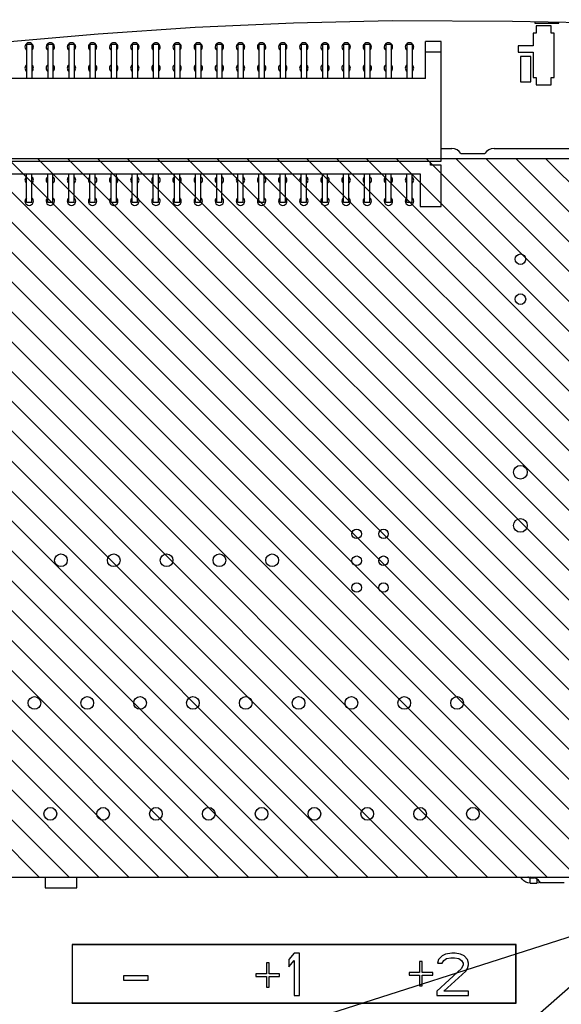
# Model space of a CAD drawing. Extents: x 35 to 410, y 33 to 287.
# Tile 59 of 65: x 267 to 293, y 185 to 232. Entities that reach past the tile are written whole.
import ezdxf

# ---------------------------------------------------------------- set-up
doc = ezdxf.new("R2010")
doc.units = 0
doc.header["$LTSCALE"] = 23.1
doc.layers.get('0').update_dxf_attribs({"linetype": 'CONTINUOUS'})
for name, color, linetype in [('ALL_AXIS', 7, 'CONTINUOUS'), ('ALL_DIM', 7, 'CONTINUOUS'), ('ALL_FEATURES', 7, 'CONTINUOUS'), ('ALL_NOTE', 7, 'CONTINUOUS')]:
    doc.layers.add(name, color=color, linetype=linetype)
doc.dimstyles.get("Standard").update_dxf_attribs({"dimtxt": 2.5, "dimasz": 2.5, "dimexe": 1.25, "dimexo": 0.625, "dimtad": 1, "dimcen": 2.5, "dimazin": 3, "dimtfac": 1, "dimtmove": 0, "dimatfit": 3})

# ---------------------------------------------------------------- blocks, each defined once
blk = doc.blocks.new('_DOT')
at = {"color": 0, "linetype": 'BYBLOCK'}
blk.add_line((-0.25, 0), (-1, 0), dxfattribs=at)
at = {"color": 0, "linetype": 'BYBLOCK', "const_width": 0.25}
blk.add_lwpolyline([(-0.125, 0, 1), (0.125, 0, 1)], format="xyb", close=True, dxfattribs=at)
blk = doc.blocks.new('_OPEN')
at = {"color": 0, "linetype": 'BYBLOCK'}
for p, q in [((0, 0), (-1, 0.25)), ((-1, -0.25), (0, 0)), ((-1, 0), (0, 0))]:
    blk.add_line(p, q, dxfattribs=at)
blk = doc.blocks.new('*D27')
at = {"layer": 'ALL_DIM', "color": 2, "linetype": 'CONTINUOUS'}
for p, q in [((231.669, 181.53), (231.669, 193.92)), ((231.669, 193.92), (231.669, 177.235)), ((286.664, 181.53), (230.669, 181.53)), ((231.669, 172.69), (231.669, 177.235)), ((267.891, 172.94), (230.669, 172.94)), ((231.669, 172.94), (231.669, 172.69))]:
    blk.add_line(p, q, dxfattribs=at)
at = {"layer": 'ALL_DIM', "color": 2, "linetype": 'CONTINUOUS', "xscale": 2, "yscale": 2, "zscale": 2}
for name, p, rotation in [('_OPEN', (231.669, 181.53), 270), ('_DOT', (231.669, 172.94), 90)]:
    blk.add_blockref(name, p, dxfattribs=dict(at, rotation=rotation))

msp = doc.modelspace()

# ---------------------------------------------------------------- linework, layer by layer
at = {"color": 7, "linetype": 'CONTINUOUS'}
for p, q in [((280.103, 231.587), (284.78, 231.689)), ((284.78, 231.689), (290.469, 231.667)), ((290.469, 231.667), (296.13, 231.553)), ((291.529, 231.646), (291.529, 231.569)), ((270.858, 231.056), (275.452, 231.372)), ((275.452, 231.372), (280.103, 231.587)), ((291.529, 231.569), (292.672, 231.569)), ((291.601, 231.44), (291.601, 231.09)), ((292.301, 231.44), (291.601, 231.44)), ((292.301, 231.09), (292.301, 231.44)), ((292.672, 231.569), (292.672, 231.623)), ((266.683, 230.695), (270.858, 231.056)), ((291.451, 231.09), (291.451, 230.49)), ((291.601, 231.09), (291.451, 231.09)), ((292.451, 231.09), (292.301, 231.09)), ((292.451, 228.99), (292.451, 231.09)), ((290.751, 230.49), (290.751, 230.19)), ((291.451, 230.49), (290.751, 230.49)), ((290.751, 230.19), (291.451, 230.19)), ((290.851, 229.99), (290.851, 228.79)), ((291.351, 229.99), (290.851, 229.99)), ((291.351, 228.79), (291.351, 229.99)), ((291.451, 230.19), (291.451, 228.99)), ((291.451, 228.99), (291.601, 228.99)), ((291.601, 228.99), (291.601, 228.64)), ((292.301, 228.64), (292.301, 228.99)), ((292.301, 228.99), (292.451, 228.99)), ((290.851, 228.79), (291.351, 228.79)), ((291.601, 228.64), (292.301, 228.64)), ((305.851, 225.14), (258.101, 225.14)), ((257.101, 191.14), (308.601, 191.14))]:
    msp.add_line(p, q, dxfattribs=at)
at = {"color": 2, "linetype": 'CONTINUOUS'}
for p, q in [((258.117, 225.14), (292.117, 191.14)), ((259.532, 225.14), (293.532, 191.14)), ((260.946, 225.14), (294.946, 191.14)), ((262.36, 225.14), (296.36, 191.14)), ((263.774, 225.14), (297.774, 191.14)), ((265.188, 225.14), (299.188, 191.14)), ((266.603, 225.14), (300.603, 191.14)), ((268.017, 225.14), (302.017, 191.14)), ((269.431, 225.14), (303.431, 191.14)), ((270.845, 225.14), (304.845, 191.14)), ((272.26, 225.14), (306.26, 191.14)), ((273.674, 225.14), (307.674, 191.14)), ((275.088, 225.14), (308.601, 191.628)), ((276.502, 225.14), (308.601, 193.042)), ((277.916, 225.14), (308.601, 194.456)), ((279.331, 225.14), (308.601, 195.87)), ((280.745, 225.14), (308.601, 197.285)), ((282.159, 225.14), (308.601, 198.699)), ((283.573, 225.14), (308.601, 200.113)), ((284.987, 225.14), (308.601, 201.527)), ((286.402, 225.14), (308.601, 202.941)), ((287.816, 225.14), (308.601, 204.356)), ((289.23, 225.14), (308.601, 205.77)), ((290.644, 225.14), (308.601, 207.184)), ((292.059, 225.14), (308.601, 208.598)), ((258.101, 223.743), (290.703, 191.14)), ((258.101, 222.329), (289.289, 191.14)), ((258.101, 220.915), (287.875, 191.14)), ((258.101, 219.5), (286.461, 191.14)), ((253.101, 218.843), (280.804, 191.14)), ((254.468, 218.89), (282.218, 191.14)), ((255.882, 218.89), (283.632, 191.14)), ((257.296, 218.89), (285.046, 191.14)), ((257.101, 213.429), (279.39, 191.14)), ((257.101, 212.015), (277.975, 191.14)), ((257.101, 210.601), (276.561, 191.14)), ((257.101, 209.187), (275.147, 191.14)), ((257.101, 207.772), (273.733, 191.14)), ((257.101, 206.358), (272.318, 191.14)), ((257.101, 204.944), (270.904, 191.14)), ((257.101, 203.53), (269.49, 191.14)), ((257.101, 202.116), (268.076, 191.14))]:
    msp.add_line(p, q, dxfattribs=at)
msp.add_circle((282.025, 206.702), 29.869, dxfattribs=at)
at = {"layer": 'ALL_AXIS', "color": 7, "linetype": 'CONTINUOUS'}
for p, q in [((287.101, 225.64), (287.601, 225.64)), ((289.601, 225.64), (297.851, 225.64)), ((294.351, 225.14), (287.101, 225.14)), ((288.034, 225.39), (289.168, 225.39)), ((256.851, 191.14), (291.351, 191.14)), ((291.784, 190.89), (292.918, 190.89))]:
    msp.add_line(p, q, dxfattribs=at)
for centre, radius in [((290.851, 220.39), 0.25), ((290.851, 218.5), 0.25), ((290.851, 210.31), 0.325), ((290.851, 207.79), 0.325), ((283.101, 207.39), 0.225), ((284.371, 207.39), 0.225), ((269.101, 206.14), 0.3), ((271.601, 206.14), 0.3), ((274.101, 206.14), 0.3), ((276.601, 206.14), 0.3), ((279.101, 206.14), 0.3), ((283.101, 206.12), 0.225), ((284.371, 206.12), 0.225), ((283.101, 204.85), 0.225), ((284.371, 204.85), 0.225), ((267.851, 199.39), 0.3), ((270.351, 199.39), 0.3), ((272.851, 199.39), 0.3), ((275.351, 199.39), 0.3), ((277.851, 199.39), 0.3), ((280.351, 199.39), 0.3), ((282.851, 199.39), 0.3), ((285.351, 199.39), 0.3), ((287.851, 199.39), 0.3), ((268.601, 194.14), 0.3), ((271.101, 194.14), 0.3), ((273.601, 194.14), 0.3), ((276.101, 194.14), 0.3), ((278.601, 194.14), 0.3), ((281.101, 194.14), 0.3), ((283.601, 194.14), 0.3), ((286.101, 194.14), 0.3), ((288.601, 194.14), 0.3)]:
    msp.add_circle(centre, radius, dxfattribs=at)
for centre, radius, start, end in [((267.601, 230.44), 0.2, 309.0003, 230.9997), ((268.601, 230.44), 0.2, 309.0003, 230.9997), ((269.601, 230.44), 0.2, 309.0003, 230.9997), ((270.601, 230.44), 0.2, 309.0003, 230.9997), ((271.601, 230.44), 0.2, 309.0003, 230.9997), ((272.601, 230.44), 0.2, 309.0003, 230.9997), ((273.601, 230.44), 0.2, 309.0003, 230.9997), ((274.601, 230.44), 0.2, 309.0003, 230.9997), ((275.601, 230.44), 0.2, 309.0003, 230.9997), ((276.601, 230.44), 0.2, 309.0003, 230.9997), ((277.601, 230.44), 0.2, 309.0003, 230.9997), ((278.601, 230.44), 0.2, 309.0003, 230.9997), ((279.601, 230.44), 0.2, 309.0003, 230.9997), ((280.601, 230.44), 0.2, 309.0003, 230.9997), ((281.601, 230.44), 0.2, 309.0003, 230.9997), ((282.601, 230.44), 0.2, 309.0003, 230.9997), ((283.601, 230.44), 0.2, 309.0003, 230.9997), ((284.601, 230.44), 0.2, 309.0003, 230.9997), ((285.601, 230.44), 0.2, 309.0003, 230.9997), ((267.601, 229.44), 0.2, 129.0003, 230.9997), ((267.601, 229.44), 0.2, 309.0003, 50.9997), ((268.601, 229.44), 0.2, 129.0003, 230.9997), ((268.601, 229.44), 0.2, 309.0003, 50.9997), ((269.601, 229.44), 0.2, 129.0003, 230.9997), ((269.601, 229.44), 0.2, 309.0003, 50.9997), ((270.601, 229.44), 0.2, 129.0003, 230.9997), ((270.601, 229.44), 0.2, 309.0003, 50.9997), ((271.601, 229.44), 0.2, 129.0003, 230.9997), ((271.601, 229.44), 0.2, 309.0003, 50.9997), ((272.601, 229.44), 0.2, 129.0003, 230.9997), ((272.601, 229.44), 0.2, 309.0003, 50.9997), ((273.601, 229.44), 0.2, 129.0003, 230.9997), ((273.601, 229.44), 0.2, 309.0003, 50.9997), ((274.601, 229.44), 0.2, 129.0003, 230.9997), ((274.601, 229.44), 0.2, 309.0003, 50.9997), ((275.601, 229.44), 0.2, 129.0003, 230.9997), ((275.601, 229.44), 0.2, 309.0003, 50.9997), ((276.601, 229.44), 0.2, 129.0003, 230.9997), ((276.601, 229.44), 0.2, 309.0003, 50.9997), ((277.601, 229.44), 0.2, 129.0003, 230.9997), ((277.601, 229.44), 0.2, 309.0003, 50.9997), ((278.601, 229.44), 0.2, 129.0003, 230.9997), ((278.601, 229.44), 0.2, 309.0003, 50.9997), ((279.601, 229.44), 0.2, 129.0003, 230.9997), ((279.601, 229.44), 0.2, 309.0003, 50.9997), ((280.601, 229.44), 0.2, 129.0003, 230.9997), ((280.601, 229.44), 0.2, 309.0003, 50.9997), ((281.601, 229.44), 0.2, 129.0003, 230.9997), ((281.601, 229.44), 0.2, 309.0003, 50.9997), ((282.601, 229.44), 0.2, 129.0003, 230.9997), ((282.601, 229.44), 0.2, 309.0003, 50.9997), ((283.601, 229.44), 0.2, 129.0003, 230.9997), ((283.601, 229.44), 0.2, 309.0003, 50.9997), ((284.601, 229.44), 0.2, 129.0003, 230.9997), ((284.601, 229.44), 0.2, 309.0003, 50.9997), ((285.601, 229.44), 0.2, 129.0003, 230.9997), ((285.601, 229.44), 0.2, 309.0003, 50.9997), ((287.601, 225.14), 0.5, 30, 90), ((289.601, 225.14), 0.5, 90, 150), ((267.601, 224.14), 0.2, 128.8371, 231.1629), ((267.601, 224.14), 0.2, 308.8371, 51.1629), ((268.601, 224.14), 0.2, 128.8371, 231.1629), ((268.601, 224.14), 0.2, 308.8371, 51.1629), ((269.601, 224.14), 0.2, 128.8371, 231.1629), ((269.601, 224.14), 0.2, 308.8371, 51.1629), ((270.601, 224.14), 0.2, 128.8371, 231.1629), ((270.601, 224.14), 0.2, 308.8371, 51.1629), ((271.601, 224.14), 0.2, 128.8371, 231.1629), ((271.601, 224.14), 0.2, 308.8371, 51.1629), ((272.601, 224.14), 0.2, 128.8371, 231.1629), ((272.601, 224.14), 0.2, 308.8371, 51.1629), ((273.601, 224.14), 0.2, 128.8371, 231.1629), ((273.601, 224.14), 0.2, 308.8371, 51.1629), ((274.601, 224.14), 0.2, 128.8371, 231.1629), ((274.601, 224.14), 0.2, 308.8371, 51.1629), ((275.601, 224.14), 0.2, 128.8371, 231.1629), ((275.601, 224.14), 0.2, 308.8371, 51.1629), ((276.601, 224.14), 0.2, 128.8371, 231.1629), ((276.601, 224.14), 0.2, 308.8371, 51.1629), ((277.601, 224.14), 0.2, 128.8371, 231.1629), ((277.601, 224.14), 0.2, 308.8371, 51.1629), ((278.601, 224.14), 0.2, 128.8371, 231.1629), ((278.601, 224.14), 0.2, 308.8371, 51.1629), ((279.601, 224.14), 0.2, 128.8371, 231.1629), ((279.601, 224.14), 0.2, 308.8371, 51.1629), ((280.601, 224.14), 0.2, 128.8371, 231.1629), ((280.601, 224.14), 0.2, 308.8371, 51.1629), ((281.601, 224.14), 0.2, 128.8371, 231.1629), ((281.601, 224.14), 0.2, 308.8371, 51.1629), ((282.601, 224.14), 0.2, 128.8371, 231.1629), ((282.601, 224.14), 0.2, 308.8371, 51.1629), ((283.601, 224.14), 0.2, 128.8371, 231.1629), ((283.601, 224.14), 0.2, 308.8371, 51.1629), ((284.601, 224.14), 0.2, 128.8371, 231.1629), ((284.601, 224.14), 0.2, 308.8371, 51.1629), ((285.601, 224.14), 0.2, 128.8371, 231.1629), ((285.601, 224.14), 0.2, 308.8371, 51.1629), ((267.601, 223.14), 0.2, 128.8371, 51.1629), ((268.601, 223.14), 0.2, 128.8371, 51.1629), ((269.601, 223.14), 0.2, 128.8371, 51.1629), ((270.601, 223.14), 0.2, 128.8371, 51.1629), ((271.601, 223.14), 0.2, 128.8371, 51.1629), ((272.601, 223.14), 0.2, 128.8371, 51.1629), ((273.601, 223.14), 0.2, 128.8371, 51.1629), ((274.601, 223.14), 0.2, 128.8371, 51.1629), ((275.601, 223.14), 0.2, 128.8371, 51.1629), ((276.601, 223.14), 0.2, 128.8371, 51.1629), ((277.601, 223.14), 0.2, 128.8371, 51.1629), ((278.601, 223.14), 0.2, 128.8371, 51.1629), ((279.601, 223.14), 0.2, 128.8371, 51.1629), ((280.601, 223.14), 0.2, 128.8371, 51.1629), ((281.601, 223.14), 0.2, 128.8371, 51.1629), ((282.601, 223.14), 0.2, 128.8371, 51.1629), ((283.601, 223.14), 0.2, 128.8371, 51.1629), ((284.601, 223.14), 0.2, 128.8371, 51.1629), ((285.601, 223.14), 0.2, 128.8371, 51.1629), ((291.351, 190.64), 0.5, 30, 90)]:
    msp.add_arc(centre, radius, start, end, dxfattribs=at)
at = {"layer": 'ALL_FEATURES', "color": 7, "linetype": 'CONTINUOUS'}
for p, q in [((267.476, 230.565), (267.476, 228.94)), ((267.476, 230.565), (267.726, 230.565)), ((267.726, 230.565), (267.726, 228.94)), ((268.476, 230.565), (268.476, 228.94)), ((268.476, 230.565), (268.726, 230.565)), ((268.726, 230.565), (268.726, 228.94)), ((269.476, 230.565), (269.476, 228.94)), ((269.476, 230.565), (269.726, 230.565)), ((269.726, 230.565), (269.726, 228.94)), ((270.476, 230.565), (270.476, 228.94)), ((270.476, 230.565), (270.726, 230.565)), ((270.726, 230.565), (270.726, 228.94)), ((271.476, 230.565), (271.476, 228.94)), ((271.476, 230.565), (271.726, 230.565)), ((271.726, 230.565), (271.726, 228.94)), ((272.476, 230.565), (272.476, 228.94)), ((272.476, 230.565), (272.726, 230.565)), ((272.726, 230.565), (272.726, 228.94)), ((273.476, 230.565), (273.476, 228.94)), ((273.476, 230.565), (273.726, 230.565)), ((273.726, 230.565), (273.726, 228.94)), ((274.476, 230.565), (274.476, 228.94)), ((274.476, 230.565), (274.726, 230.565)), ((274.726, 230.565), (274.726, 228.94)), ((275.476, 230.565), (275.476, 228.94)), ((275.476, 230.565), (275.726, 230.565)), ((275.726, 230.565), (275.726, 228.94)), ((276.476, 230.565), (276.476, 228.94)), ((276.476, 230.565), (276.726, 230.565)), ((276.726, 230.565), (276.726, 228.94)), ((277.476, 230.565), (277.476, 228.94)), ((277.476, 230.565), (277.726, 230.565)), ((277.726, 230.565), (277.726, 228.94)), ((278.476, 230.565), (278.476, 228.94)), ((278.476, 230.565), (278.726, 230.565)), ((278.726, 230.565), (278.726, 228.94)), ((279.476, 230.565), (279.476, 228.94)), ((279.476, 230.565), (279.726, 230.565)), ((279.726, 230.565), (279.726, 228.94)), ((280.476, 230.565), (280.476, 228.94)), ((280.476, 230.565), (280.726, 230.565)), ((280.726, 230.565), (280.726, 228.94)), ((281.476, 230.565), (281.476, 228.94)), ((281.476, 230.565), (281.726, 230.565)), ((281.726, 230.565), (281.726, 228.94)), ((282.476, 230.565), (282.476, 228.94)), ((282.476, 230.565), (282.726, 230.565)), ((282.726, 230.565), (282.726, 228.94)), ((283.476, 230.565), (283.476, 228.94)), ((283.476, 230.565), (283.726, 230.565)), ((283.726, 230.565), (283.726, 228.94)), ((284.476, 230.565), (284.476, 228.94)), ((284.476, 230.565), (284.726, 230.565)), ((284.726, 230.565), (284.726, 228.94)), ((285.476, 230.565), (285.476, 228.94)), ((285.476, 230.565), (285.726, 230.565)), ((285.726, 230.565), (285.726, 228.94)), ((286.351, 228.94), (286.351, 230.69)), ((287.101, 230.69), (286.351, 230.69)), ((287.101, 225.04), (287.101, 230.69)), ((287.101, 230.19), (286.351, 230.19)), ((286.351, 228.94), (259.851, 228.94)), ((259.101, 225.04), (287.101, 225.04)), ((286.601, 224.84), (286.601, 225.04)), ((287.101, 224.84), (286.601, 224.84)), ((287.101, 222.89), (287.101, 224.84)), ((260.101, 224.44), (286.101, 224.44)), ((267.476, 223.078), (267.476, 224.44)), ((267.726, 223.078), (267.726, 224.44)), ((268.476, 223.078), (268.476, 224.44)), ((268.726, 223.078), (268.726, 224.44)), ((269.476, 223.078), (269.476, 224.44)), ((269.726, 223.078), (269.726, 224.44)), ((270.476, 223.078), (270.476, 224.44)), ((270.726, 223.078), (270.726, 224.44)), ((271.476, 223.078), (271.476, 224.44)), ((271.726, 223.078), (271.726, 224.44)), ((272.476, 223.078), (272.476, 224.44)), ((272.726, 223.078), (272.726, 224.44)), ((273.476, 223.078), (273.476, 224.44)), ((273.726, 223.078), (273.726, 224.44)), ((274.476, 223.078), (274.476, 224.44)), ((274.726, 223.078), (274.726, 224.44)), ((275.476, 223.078), (275.476, 224.44)), ((275.726, 223.078), (275.726, 224.44)), ((276.476, 223.078), (276.476, 224.44)), ((276.726, 223.078), (276.726, 224.44)), ((277.476, 223.078), (277.476, 224.44)), ((277.726, 223.078), (277.726, 224.44)), ((278.476, 223.078), (278.476, 224.44)), ((278.726, 223.078), (278.726, 224.44)), ((279.476, 223.078), (279.476, 224.44)), ((279.726, 223.078), (279.726, 224.44)), ((280.476, 223.078), (280.476, 224.44)), ((280.726, 223.078), (280.726, 224.44)), ((281.476, 223.078), (281.476, 224.44)), ((281.726, 223.078), (281.726, 224.44)), ((282.476, 223.078), (282.476, 224.44)), ((282.726, 223.078), (282.726, 224.44)), ((283.476, 223.078), (283.476, 224.44)), ((283.726, 223.078), (283.726, 224.44)), ((284.476, 223.078), (284.476, 224.44)), ((284.726, 223.078), (284.726, 224.44)), ((285.476, 223.078), (285.476, 224.44)), ((285.726, 223.078), (285.726, 224.44)), ((286.101, 224.44), (286.101, 222.89)), ((267.726, 223.078), (267.476, 223.078)), ((268.726, 223.078), (268.476, 223.078)), ((269.726, 223.078), (269.476, 223.078)), ((270.726, 223.078), (270.476, 223.078)), ((271.726, 223.078), (271.476, 223.078)), ((272.726, 223.078), (272.476, 223.078)), ((273.726, 223.078), (273.476, 223.078)), ((274.726, 223.078), (274.476, 223.078)), ((275.726, 223.078), (275.476, 223.078)), ((276.726, 223.078), (276.476, 223.078)), ((277.726, 223.078), (277.476, 223.078)), ((278.726, 223.078), (278.476, 223.078)), ((279.726, 223.078), (279.476, 223.078)), ((280.726, 223.078), (280.476, 223.078)), ((281.726, 223.078), (281.476, 223.078)), ((282.726, 223.078), (282.476, 223.078)), ((283.726, 223.078), (283.476, 223.078)), ((284.726, 223.078), (284.476, 223.078)), ((285.726, 223.078), (285.476, 223.078)), ((286.101, 222.89), (287.101, 222.89)), ((268.351, 191.14), (268.351, 190.64)), ((269.851, 190.64), (269.851, 191.14)), ((268.351, 190.64), (269.851, 190.64)), ((269.628, 187.953), (269.628, 185.177)), ((269.628, 187.953), (269.641, 187.94)), ((290.654, 187.953), (269.628, 187.953)), ((269.641, 187.94), (269.641, 185.19)), ((290.641, 187.94), (269.641, 187.94)), ((290.654, 187.953), (290.641, 187.94)), ((290.641, 185.19), (290.641, 187.94)), ((290.654, 185.177), (290.654, 187.953)), ((280.141, 187.54), (279.891, 187.243)), ((280.391, 187.54), (280.141, 187.54)), ((280.391, 185.54), (280.391, 187.54)), ((287.141, 187.413), (286.974, 187.243)), ((287.307, 187.498), (287.141, 187.413)), ((287.599, 187.54), (287.307, 187.498)), ((287.766, 187.54), (287.599, 187.54)), ((288.016, 187.498), (287.766, 187.54)), ((288.182, 187.413), (288.016, 187.498)), ((288.349, 187.243), (288.182, 187.413)), ((278.828, 187.083), (278.828, 186.572)), ((278.953, 187.083), (278.828, 187.083)), ((278.953, 186.572), (278.953, 187.083)), ((279.891, 187.243), (279.891, 186.902)), ((279.891, 186.902), (280.141, 187.2)), ((280.141, 187.2), (280.141, 185.54)), ((286.203, 187.147), (286.078, 187.147)), ((286.078, 187.147), (286.078, 186.636)), ((286.203, 186.636), (286.203, 187.147)), ((286.974, 187.243), (286.932, 187.072)), ((286.932, 187.072), (287.141, 187.072)), ((287.141, 187.072), (287.224, 187.2)), ((287.224, 187.2), (287.349, 187.285)), ((287.349, 187.285), (287.557, 187.328)), ((287.557, 187.328), (287.724, 187.328)), ((287.724, 187.328), (287.932, 187.285)), ((287.932, 187.285), (288.057, 187.2)), ((288.057, 187.2), (288.141, 187.072)), ((288.141, 186.987), (288.057, 186.817)), ((288.141, 187.072), (288.141, 186.987)), ((288.391, 187.072), (288.349, 187.243)), ((288.349, 186.817), (288.391, 186.987)), ((288.391, 186.987), (288.391, 187.072)), ((272.057, 186.477), (272.057, 186.264)), ((273.224, 186.477), (272.057, 186.477)), ((273.224, 186.264), (273.224, 186.477)), ((278.328, 186.572), (278.328, 186.445)), ((278.828, 186.572), (278.328, 186.572)), ((278.328, 186.445), (278.828, 186.445)), ((278.828, 186.445), (278.828, 185.934)), ((279.453, 186.572), (278.953, 186.572)), ((278.953, 185.934), (278.953, 186.445)), ((278.953, 186.445), (279.453, 186.445)), ((279.453, 186.445), (279.453, 186.572)), ((286.078, 186.636), (285.578, 186.636)), ((285.578, 186.636), (285.578, 186.508)), ((285.578, 186.508), (286.078, 186.508)), ((286.078, 186.508), (286.078, 185.998)), ((286.703, 186.636), (286.203, 186.636)), ((286.203, 186.508), (286.703, 186.508)), ((286.203, 185.998), (286.203, 186.508)), ((286.703, 186.508), (286.703, 186.636)), ((288.057, 186.817), (286.891, 185.753)), ((287.224, 185.753), (288.266, 186.689)), ((288.266, 186.689), (288.349, 186.817)), ((272.057, 186.264), (273.224, 186.264)), ((286.078, 185.998), (286.203, 185.998)), ((278.828, 185.934), (278.953, 185.934)), ((280.141, 185.54), (280.391, 185.54)), ((286.891, 185.753), (286.891, 185.54)), ((286.891, 185.54), (288.391, 185.54)), ((288.391, 185.753), (287.224, 185.753)), ((288.391, 185.54), (288.391, 185.753)), ((269.628, 185.177), (269.641, 185.19)), ((269.628, 185.177), (290.654, 185.177)), ((269.641, 185.19), (290.641, 185.19)), ((290.654, 185.177), (290.641, 185.19))]:
    msp.add_line(p, q, dxfattribs=at)
at = {"layer": 'ALL_FEATURES', "color": 9, "linetype": 'CONTINUOUS'}
for p, q in [((291.32, 191.11), (291.264, 191.116)), ((291.346, 191.136), (291.32, 191.11)), ((291.32, 191.11), (291.513, 191.11)), ((291.32, 190.86), (291.32, 191.11)), ((291.32, 190.86), (291.631, 190.86)), ((291.631, 191.05), (291.631, 190.86)), ((291.743, 190.872), (291.631, 190.86)), ((291.794, 190.89), (291.743, 190.872))]:
    msp.add_line(p, q, dxfattribs=at)
for points in [[(291.32, 190.86), (291.208, 190.872), (291.103, 190.909), (291.008, 190.969), (290.929, 191.048), (290.871, 191.14)], [(291.264, 191.116), (291.211, 191.135), (291.202, 191.14)]]:
    msp.add_lwpolyline(points, dxfattribs=at)
at = {"layer": 'ALL_NOTE', "color": 2, "linetype": 'CONTINUOUS'}
for p, q in [((289.869, 183.055), (323.115, 212.217)), ((267.46, 180.1), (327.169, 199.201))]:
    msp.add_line(p, q, dxfattribs=at)

# ---------------------------------------------------------------- dimensions: what is measured, and where the dimension line sits
at = {"layer": 'ALL_DIM', "color": 2, "linetype": 'CONTINUOUS'}
dim = msp.add_linear_dim(base=(231.669, 181.53), p1=(268.891, 172.94), p2=(287.664, 181.53), angle=90, dimstyle='Standard', override={"dimblk1": 'DOT', "dimsah": 1}, dxfattribs=at)
dim.commit()
dim.dimension.update_dxf_attribs({"geometry": '*D27', "text_midpoint": (231.669, 182.912), "dimtype": 128})

doc.saveas('drawing.dxf')
